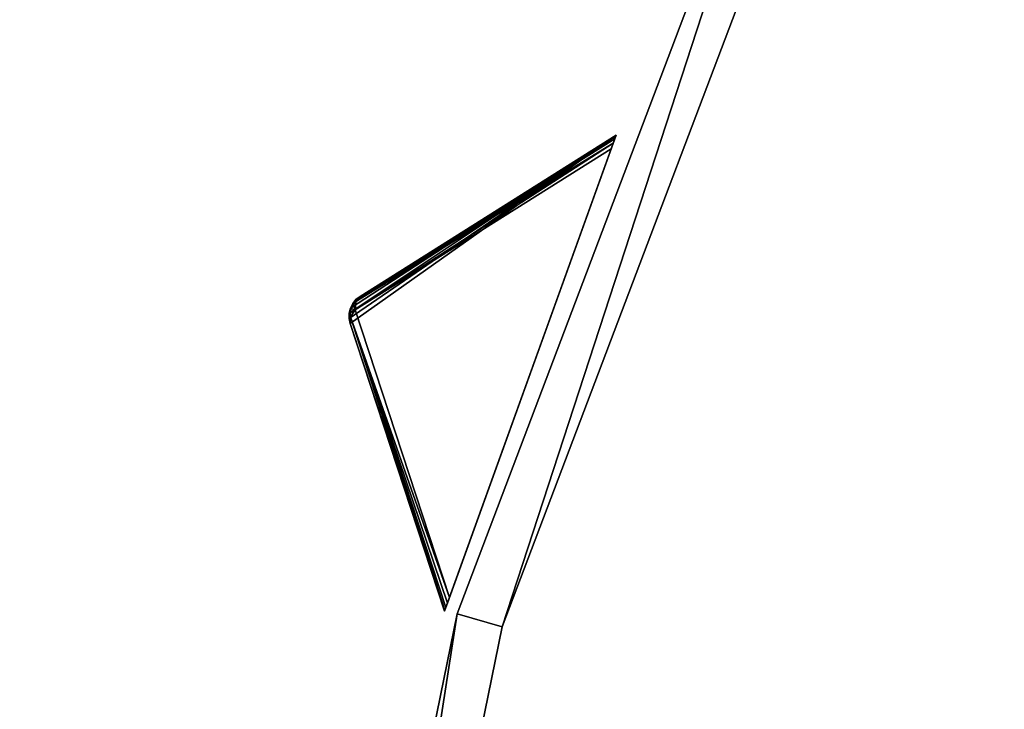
# Model space of a CAD drawing. Extents: x 0 to 712, y 0 to 712.
# Tile 148 of 256: x 85 to 127, y 425 to 454. Entities that reach past the tile are written whole.
import ezdxf

# ---------------------------------------------------------------- set-up
doc = ezdxf.new("R2010")
doc.units = 0
doc.header["$LTSCALE"] = 25.4
doc.layers.get('0').update_dxf_attribs({"color": 13, "linetype": 'CONTINUOUS'})

# ---------------------------------------------------------------- blocks, each defined once
blk = doc.blocks.new('GRUPUJ_12')
at = {"color": 0}
mesh = blk.add_polyface(dxfattribs=at)
corners = [(0, 334.731, 403.847), (1.997, 334.841, 403.847), (1.462, 391.844, 403.847), (7.718, 278.124, 403.847), (9.671, 278.553, 403.847), (24.417, 223.488, 403.847), (26.276, 224.224, 403.847), (49.663, 172.237, 403.847), (51.38, 173.263, 403.847), (82.804, 125.7, 403.847), (84.334, 126.988, 403.847), (122.98, 85.082, 403.847), (124.285, 86.599, 403.847), (145.389, 67.329, 403.847), (146.566, 68.945, 403.847), (169.152, 51.435, 403.847), (170.196, 53.141, 403.847), (220.124, 25.63, 403.847), (220.881, 27.482, 403.847), (274.575, 8.336, 403.847), (275.025, 10.285, 403.847), (331.094, 0, 403.847), (331.226, 1.996, 403.847), (388.22, 0.838, 403.847), (388.029, 2.829, 403.847), (443.963, 12.764, 403.847), (444.47, 10.83, 403.847), (497.579, 31.543, 403.847), (498.39, 29.714, 403.847), (547.489, 58.679, 403.847), (548.582, 57.004, 403.847), (592.399, 93.469, 403.847), (593.747, 91.992, 403.847), (631.147, 135.014, 403.847), (632.714, 133.772, 403.847), (662.728, 182.235, 403.847), (664.475, 181.261, 403.847), (686.326, 233.912, 403.847), (688.207, 233.23, 403.847), (701.329, 288.704, 403.847), (703.294, 288.333, 403.847), (707.348, 345.194, 403.847), (709.348, 345.143, 403.847), (3.451, 391.632, 403.847), (12.067, 447.982, 403.847), (13.996, 447.454, 403.847), (31.54, 501.693, 403.847), (33.36, 500.862, 403.847), (59.377, 551.584, 403.847), (61.039, 550.472, 403.847), (94.856, 596.363, 403.847), (96.318, 594.999, 403.847), (137.059, 634.872, 403.847), (138.283, 633.291, 403.847), (184.892, 666.112, 403.847), (185.847, 664.355, 403.847), (237.117, 689.274, 403.847), (237.778, 687.387, 403.847), (292.382, 703.759, 403.847), (292.732, 701.79, 403.847), (349.254, 709.192, 403.847), (349.284, 707.192, 403.847), (406.262, 705.431, 403.847), (405.97, 703.452, 403.847), (461.322, 690.668, 403.847), (461.927, 692.574, 403.847), (513.907, 669.17, 403.847), (514.81, 670.954, 403.847), (562.362, 639.515, 403.847), (563.54, 641.131, 403.847), (605.432, 602.471, 403.847), (606.854, 603.878, 403.847), (642.003, 558.999, 403.847), (643.632, 560.159, 403.847), (671.127, 510.222, 403.847), (672.921, 511.106, 403.847), (692.049, 457.406, 403.847), (693.962, 457.991, 403.847), (704.228, 401.918, 403.847), (706.21, 402.188, 403.847)]
mesh.append_faces([[corners[k] for k in face] for face in [(0, 1, 2), (1, 3, 4), (4, 5, 6), (6, 7, 8), (8, 9, 10), (10, 11, 12), (12, 13, 14), (14, 15, 16), (16, 17, 18), (18, 19, 20), (20, 21, 22), (22, 23, 24), (24, 23, 25), (25, 26, 27), (27, 28, 29), (29, 30, 31), (31, 32, 33), (33, 34, 35), (35, 36, 37), (37, 38, 39), (39, 40, 41), (2, 43, 44), (43, 2, 1), (44, 45, 46), (46, 47, 48), (48, 49, 50), (50, 51, 52), (52, 53, 54), (54, 55, 56), (56, 57, 58), (58, 59, 60), (60, 61, 62), (62, 64, 65), (65, 66, 67), (67, 68, 69), (69, 70, 71), (71, 72, 73), (73, 74, 75), (75, 76, 77), (77, 78, 79), (79, 41, 42)]], dxfattribs={"vtx0": -1, "vtx1": -1, "color": 0})
mesh.append_faces([[corners[k] for k in face] for face in [(1, 0, 3), (4, 3, 5), (6, 5, 7), (8, 7, 9), (10, 9, 11), (12, 11, 13), (14, 13, 15), (16, 15, 17), (18, 17, 19), (20, 19, 21), (22, 21, 23), (25, 23, 26), (27, 26, 28), (29, 28, 30), (31, 30, 32), (33, 32, 34), (35, 34, 36), (37, 36, 38), (39, 38, 40), (41, 40, 42), (44, 43, 45), (46, 45, 47), (48, 47, 49), (50, 49, 51), (52, 51, 53), (54, 53, 55), (56, 55, 57), (58, 57, 59), (60, 59, 61), (62, 61, 63), (62, 63, 64), (65, 64, 66), (67, 66, 68), (69, 68, 70), (71, 70, 72), (73, 72, 74), (75, 74, 76), (77, 76, 78), (79, 78, 41)]], dxfattribs={"vtx0": -1, "vtx2": -1, "color": 0})
mesh = blk.add_polyface(dxfattribs=at)
corners = [(1.462, 391.844, 383.847), (3.451, 391.632, 383.847), (1.997, 334.841, 383.847), (12.067, 447.982, 383.847), (13.996, 447.454, 383.847), (31.54, 501.693, 383.847), (33.36, 500.862, 383.847), (59.377, 551.584, 383.847), (61.039, 550.472, 383.847), (94.856, 596.363, 383.847), (96.318, 594.999, 383.847), (137.059, 634.872, 383.847), (138.283, 633.291, 383.847), (184.892, 666.112, 383.847), (185.847, 664.355, 383.847), (237.117, 689.274, 383.847), (237.778, 687.387, 383.847), (292.382, 703.759, 383.847), (292.732, 701.79, 383.847), (349.254, 709.192, 383.847), (349.284, 707.192, 383.847), (406.262, 705.431, 383.847), (405.97, 703.452, 383.847), (461.322, 690.668, 383.847), (461.927, 692.574, 383.847), (513.907, 669.17, 383.847), (514.81, 670.954, 383.847), (562.362, 639.515, 383.847), (563.54, 641.131, 383.847), (605.432, 602.471, 383.847), (606.854, 603.878, 383.847), (642.003, 558.999, 383.847), (643.632, 560.159, 383.847), (671.127, 510.222, 383.847), (672.921, 511.106, 383.847), (692.049, 457.406, 383.847), (693.962, 457.991, 383.847), (704.228, 401.918, 383.847), (706.21, 402.188, 383.847), (707.348, 345.194, 383.847), (709.348, 345.143, 383.847), (0, 334.731, 383.847), (7.718, 278.124, 383.847), (9.671, 278.553, 383.847), (24.417, 223.488, 383.847), (26.276, 224.224, 383.847), (49.663, 172.237, 383.847), (51.38, 173.263, 383.847), (82.804, 125.7, 383.847), (84.334, 126.988, 383.847), (122.98, 85.082, 383.847), (124.285, 86.599, 383.847), (145.389, 67.329, 383.847), (146.566, 68.945, 383.847), (169.152, 51.435, 383.847), (170.196, 53.141, 383.847), (220.124, 25.63, 383.847), (220.881, 27.482, 383.847), (274.575, 8.336, 383.847), (275.025, 10.285, 383.847), (331.094, 0, 383.847), (331.226, 1.996, 383.847), (388.22, 0.838, 383.847), (388.029, 2.829, 383.847), (443.963, 12.764, 383.847), (444.47, 10.83, 383.847), (497.579, 31.543, 383.847), (498.39, 29.714, 383.847), (547.489, 58.679, 383.847), (548.582, 57.004, 383.847), (592.399, 93.469, 383.847), (593.747, 91.992, 383.847), (631.147, 135.014, 383.847), (632.714, 133.772, 383.847), (662.728, 182.235, 383.847), (664.475, 181.261, 383.847), (686.326, 233.912, 383.847), (688.207, 233.23, 383.847), (701.329, 288.704, 383.847), (703.294, 288.333, 383.847)]
mesh.append_faces([[corners[k] for k in face] for face in [(1, 3, 4), (4, 5, 6), (6, 7, 8), (8, 9, 10), (10, 11, 12), (12, 13, 14), (14, 15, 16), (16, 17, 18), (18, 19, 20), (20, 21, 22), (22, 21, 23), (23, 24, 25), (25, 26, 27), (27, 28, 29), (29, 30, 31), (31, 32, 33), (33, 34, 35), (35, 36, 37), (37, 38, 39), (41, 2, 42), (42, 43, 44), (44, 45, 46), (46, 47, 48), (48, 49, 50), (50, 51, 52), (52, 53, 54), (54, 55, 56), (56, 57, 58), (58, 59, 60), (60, 61, 62), (62, 64, 65), (65, 66, 67), (67, 68, 69), (69, 70, 71), (71, 72, 73), (73, 74, 75), (75, 76, 77), (77, 78, 79), (79, 39, 40)]], dxfattribs={"vtx0": -1, "vtx1": -1, "color": 0})
mesh.append_faces([[corners[k] for k in face] for face in [(0, 1, 2), (1, 0, 3), (4, 3, 5), (6, 5, 7), (8, 7, 9), (10, 9, 11), (12, 11, 13), (14, 13, 15), (16, 15, 17), (18, 17, 19), (20, 19, 21), (23, 21, 24), (25, 24, 26), (27, 26, 28), (29, 28, 30), (31, 30, 32), (33, 32, 34), (35, 34, 36), (37, 36, 38), (39, 38, 40), (2, 41, 0), (42, 2, 43), (44, 43, 45), (46, 45, 47), (48, 47, 49), (50, 49, 51), (52, 51, 53), (54, 53, 55), (56, 55, 57), (58, 57, 59), (60, 59, 61), (62, 61, 63), (62, 63, 64), (65, 64, 66), (67, 66, 68), (69, 68, 70), (71, 70, 72), (73, 72, 74), (75, 74, 76), (77, 76, 78), (79, 78, 39)]], dxfattribs={"vtx0": -1, "vtx2": -1, "color": 0})
mesh = blk.add_polyface(dxfattribs=at)
corners = [(13.987, 284.721, 390.847), (9.244, 340.318, 390.847), (7.246, 340.238, 390.847), (15.946, 285.121, 390.847), (29.546, 231.005, 390.847), (31.416, 231.714, 390.847), (53.52, 180.48, 390.847), (55.252, 181.48, 390.847), (85.289, 134.455, 390.847), (86.838, 135.72, 390.847), (124.029, 94.122, 390.847), (125.355, 95.62, 390.847), (168.737, 60.526, 390.847), (169.806, 62.217, 390.847), (218.256, 34.537, 390.847), (219.04, 36.377, 390.847), (271.302, 16.828, 390.847), (271.781, 18.77, 390.847), (326.502, 7.857, 390.847), (326.663, 9.85, 390.847), (354.464, 6.73, 390.847), (354.464, 8.73, 390.847), (382.426, 7.857, 390.847), (382.265, 9.85, 390.847), (437.148, 18.77, 390.847), (437.626, 16.828, 390.847), (489.889, 36.377, 390.847), (490.672, 34.537, 390.847), (539.122, 62.217, 390.847), (540.191, 60.526, 390.847), (583.573, 95.62, 390.847), (584.899, 94.122, 390.847), (622.09, 135.72, 390.847), (623.639, 134.455, 390.847), (653.676, 181.48, 390.847), (655.408, 180.48, 390.847), (677.512, 231.714, 390.847), (679.382, 231.005, 390.847), (692.982, 285.121, 390.847), (694.941, 284.721, 390.847), (699.684, 340.318, 390.847), (701.682, 340.238, 390.847), (9.498, 396.116, 390.847), (11.483, 395.875, 390.847), (20.684, 450.911, 390.847), (22.605, 450.354, 390.847), (40.515, 503.201, 390.847), (42.322, 502.343, 390.847), (68.477, 551.632, 390.847), (70.123, 550.496, 390.847), (103.846, 594.952, 390.847), (105.289, 593.566, 390.847), (145.706, 632.036, 390.847), (146.908, 630.437, 390.847), (192.973, 661.926, 390.847), (193.902, 660.155, 390.847), (244.422, 683.846, 390.847), (245.055, 681.949, 390.847), (298.721, 697.23, 390.847), (299.042, 695.256, 390.847), (354.464, 701.73, 390.847), (354.464, 699.73, 390.847), (409.886, 695.256, 390.847), (410.207, 697.23, 390.847), (463.873, 681.949, 390.847), (464.506, 683.846, 390.847), (515.026, 660.155, 390.847), (515.955, 661.926, 390.847), (562.021, 630.437, 390.847), (563.222, 632.036, 390.847), (603.64, 593.566, 390.847), (605.082, 594.952, 390.847), (638.805, 550.496, 390.847), (640.451, 551.632, 390.847), (666.606, 502.343, 390.847), (668.413, 503.201, 390.847), (686.323, 450.354, 390.847), (688.244, 450.911, 390.847), (697.445, 395.875, 390.847), (699.43, 396.116, 390.847)]
mesh.append_faces([[corners[k] for k in face] for face in [(0, 1, 2), (1, 0, 3), (3, 4, 5), (5, 6, 7), (7, 8, 9), (9, 10, 11), (11, 12, 13), (13, 14, 15), (15, 16, 17), (17, 18, 19), (19, 20, 21), (21, 22, 23), (23, 22, 24), (24, 25, 26), (26, 27, 28), (28, 29, 30), (30, 31, 32), (32, 33, 34), (34, 35, 36), (36, 37, 38), (38, 39, 40), (42, 43, 44), (44, 45, 46), (46, 47, 48), (48, 49, 50), (50, 51, 52), (52, 53, 54), (54, 55, 56), (56, 57, 58), (58, 59, 60), (60, 62, 63), (63, 64, 65), (65, 66, 67), (67, 68, 69), (69, 70, 71), (71, 72, 73), (73, 74, 75), (75, 76, 77), (77, 78, 79), (79, 40, 41)]], dxfattribs={"vtx0": -1, "vtx1": -1, "color": 0})
mesh.append_faces([[corners[k] for k in face] for face in [(3, 0, 4), (5, 4, 6), (7, 6, 8), (9, 8, 10), (11, 10, 12), (13, 12, 14), (15, 14, 16), (17, 16, 18), (19, 18, 20), (21, 20, 22), (24, 22, 25), (26, 25, 27), (28, 27, 29), (30, 29, 31), (32, 31, 33), (34, 33, 35), (36, 35, 37), (38, 37, 39), (40, 39, 41), (1, 42, 2), (42, 1, 43), (44, 43, 45), (46, 45, 47), (48, 47, 49), (50, 49, 51), (52, 51, 53), (54, 53, 55), (56, 55, 57), (58, 57, 59), (60, 59, 61), (60, 61, 62), (63, 62, 64), (65, 64, 66), (67, 66, 68), (69, 68, 70), (71, 70, 72), (73, 72, 74), (75, 74, 76), (77, 76, 78), (79, 78, 40)]], dxfattribs={"vtx0": -1, "vtx2": -1, "color": 0})
mesh = blk.add_polyface(dxfattribs=at)
corners = [(9.498, 396.116, 383.847), (9.244, 340.318, 383.847), (7.246, 340.238, 383.847), (11.483, 395.875, 383.847), (20.684, 450.911, 383.847), (22.605, 450.354, 383.847), (40.515, 503.201, 383.847), (42.322, 502.343, 383.847), (68.477, 551.632, 383.847), (70.123, 550.496, 383.847), (103.846, 594.952, 383.847), (105.289, 593.566, 383.847), (145.706, 632.036, 383.847), (146.908, 630.437, 383.847), (192.973, 661.926, 383.847), (193.902, 660.155, 383.847), (244.422, 683.846, 383.847), (245.055, 681.949, 383.847), (298.721, 697.23, 383.847), (299.042, 695.256, 383.847), (354.464, 701.73, 383.847), (354.464, 699.73, 383.847), (410.207, 697.23, 383.847), (409.886, 695.256, 383.847), (463.873, 681.949, 383.847), (464.506, 683.846, 383.847), (515.026, 660.155, 383.847), (515.955, 661.926, 383.847), (562.021, 630.437, 383.847), (563.222, 632.036, 383.847), (603.64, 593.566, 383.847), (605.082, 594.952, 383.847), (638.805, 550.496, 383.847), (640.451, 551.632, 383.847), (666.606, 502.343, 383.847), (668.413, 503.201, 383.847), (686.323, 450.354, 383.847), (688.244, 450.911, 383.847), (697.445, 395.875, 383.847), (699.43, 396.116, 383.847), (699.684, 340.318, 383.847), (701.682, 340.238, 383.847), (13.987, 284.721, 383.847), (15.946, 285.121, 383.847), (29.546, 231.005, 383.847), (31.416, 231.714, 383.847), (53.52, 180.48, 383.847), (55.252, 181.48, 383.847), (85.289, 134.455, 383.847), (86.838, 135.72, 383.847), (124.029, 94.122, 383.847), (125.355, 95.62, 383.847), (168.737, 60.526, 383.847), (169.806, 62.217, 383.847), (218.256, 34.537, 383.847), (219.04, 36.377, 383.847), (271.302, 16.828, 383.847), (271.781, 18.77, 383.847), (326.502, 7.857, 383.847), (326.663, 9.85, 383.847), (354.464, 6.73, 383.847), (354.464, 8.73, 383.847), (382.265, 9.85, 383.847), (382.426, 7.857, 383.847), (437.148, 18.77, 383.847), (437.626, 16.828, 383.847), (489.889, 36.377, 383.847), (490.672, 34.537, 383.847), (539.122, 62.217, 383.847), (540.191, 60.526, 383.847), (583.573, 95.62, 383.847), (584.899, 94.122, 383.847), (622.09, 135.72, 383.847), (623.639, 134.455, 383.847), (653.676, 181.48, 383.847), (655.408, 180.48, 383.847), (677.512, 231.714, 383.847), (679.382, 231.005, 383.847), (692.982, 285.121, 383.847), (694.941, 284.721, 383.847)]
mesh.append_faces([[corners[k] for k in face] for face in [(0, 1, 2), (1, 0, 3), (3, 4, 5), (5, 6, 7), (7, 8, 9), (9, 10, 11), (11, 12, 13), (13, 14, 15), (15, 16, 17), (17, 18, 19), (19, 20, 21), (21, 22, 23), (23, 22, 24), (24, 25, 26), (26, 27, 28), (28, 29, 30), (30, 31, 32), (32, 33, 34), (34, 35, 36), (36, 37, 38), (38, 39, 40), (42, 43, 44), (44, 45, 46), (46, 47, 48), (48, 49, 50), (50, 51, 52), (52, 53, 54), (54, 55, 56), (56, 57, 58), (58, 59, 60), (60, 62, 63), (63, 64, 65), (65, 66, 67), (67, 68, 69), (69, 70, 71), (71, 72, 73), (73, 74, 75), (75, 76, 77), (77, 78, 79), (79, 40, 41)]], dxfattribs={"vtx0": -1, "vtx1": -1, "color": 0})
mesh.append_faces([[corners[k] for k in face] for face in [(3, 0, 4), (5, 4, 6), (7, 6, 8), (9, 8, 10), (11, 10, 12), (13, 12, 14), (15, 14, 16), (17, 16, 18), (19, 18, 20), (21, 20, 22), (24, 22, 25), (26, 25, 27), (28, 27, 29), (30, 29, 31), (32, 31, 33), (34, 33, 35), (36, 35, 37), (38, 37, 39), (40, 39, 41), (1, 42, 2), (42, 1, 43), (44, 43, 45), (46, 45, 47), (48, 47, 49), (50, 49, 51), (52, 51, 53), (54, 53, 55), (56, 55, 57), (58, 57, 59), (60, 59, 61), (60, 61, 62), (63, 62, 64), (65, 64, 66), (67, 66, 68), (69, 68, 70), (71, 70, 72), (73, 72, 74), (75, 74, 76), (77, 76, 78), (79, 78, 40)]], dxfattribs={"vtx0": -1, "vtx2": -1, "color": 0})
mesh = blk.add_polyface(dxfattribs=at)
corners = [(92.177, 343.66, 271.847), (94.175, 343.741, 271.847), (93.878, 385.871, 271.847), (97.269, 301.723, 271.847), (99.229, 302.123, 271.847), (109.022, 261.146, 271.847), (110.892, 261.855, 271.847), (127.132, 222.98, 271.847), (128.864, 223.98, 271.847), (151.13, 188.213, 271.847), (152.68, 189.478, 271.847), (180.394, 157.746, 271.847), (181.721, 159.243, 271.847), (214.167, 132.368, 271.847), (215.236, 134.058, 271.847), (251.573, 112.735, 271.847), (252.357, 114.575, 271.847), (291.644, 99.358, 271.847), (292.122, 101.3, 271.847), (333.342, 92.581, 271.847), (333.503, 94.575, 271.847), (354.464, 91.73, 271.847), (354.464, 93.73, 271.847), (375.587, 92.581, 271.847), (375.426, 94.575, 271.847), (416.806, 101.3, 271.847), (417.284, 99.358, 271.847), (456.571, 114.575, 271.847), (457.355, 112.735, 271.847), (493.692, 134.058, 271.847), (494.761, 132.368, 271.847), (527.208, 159.243, 271.847), (528.534, 157.746, 271.847), (556.249, 189.478, 271.847), (557.798, 188.213, 271.847), (580.064, 223.98, 271.847), (581.796, 222.98, 271.847), (598.036, 261.855, 271.847), (599.906, 261.146, 271.847), (609.7, 302.123, 271.847), (611.659, 301.723, 271.847), (614.753, 343.741, 271.847), (616.751, 343.66, 271.847), (615.05, 385.871, 271.847), (95.863, 385.63, 271.847), (102.328, 427.262, 271.847), (104.249, 426.706, 271.847), (117.308, 466.762, 271.847), (119.115, 465.904, 271.847), (138.431, 503.347, 271.847), (140.077, 502.211, 271.847), (165.148, 536.07, 271.847), (166.591, 534.685, 271.847), (196.769, 564.084, 271.847), (197.971, 562.485, 271.847), (232.474, 586.662, 271.847), (233.404, 584.891, 271.847), (271.339, 603.221, 271.847), (271.972, 601.324, 271.847), (312.356, 613.331, 271.847), (312.677, 611.357, 271.847), (354.464, 616.73, 271.847), (354.464, 614.73, 271.847), (396.251, 611.357, 271.847), (396.572, 613.331, 271.847), (436.956, 601.324, 271.847), (437.589, 603.221, 271.847), (475.524, 584.891, 271.847), (476.454, 586.662, 271.847), (510.957, 562.485, 271.847), (512.159, 564.084, 271.847), (542.337, 534.685, 271.847), (543.78, 536.07, 271.847), (568.851, 502.211, 271.847), (570.497, 503.347, 271.847), (589.813, 465.904, 271.847), (591.62, 466.762, 271.847), (604.679, 426.706, 271.847), (606.6, 427.262, 271.847), (613.065, 385.63, 271.847)]
mesh.append_faces([[corners[k] for k in face] for face in [(0, 1, 2), (1, 3, 4), (4, 5, 6), (6, 7, 8), (8, 9, 10), (10, 11, 12), (12, 13, 14), (14, 15, 16), (16, 17, 18), (18, 19, 20), (20, 21, 22), (22, 23, 24), (24, 23, 25), (25, 26, 27), (27, 28, 29), (29, 30, 31), (31, 32, 33), (33, 34, 35), (35, 36, 37), (37, 38, 39), (39, 40, 41), (2, 44, 45), (44, 2, 1), (45, 46, 47), (47, 48, 49), (49, 50, 51), (51, 52, 53), (53, 54, 55), (55, 56, 57), (57, 58, 59), (59, 60, 61), (61, 63, 64), (64, 65, 66), (66, 67, 68), (68, 69, 70), (70, 71, 72), (72, 73, 74), (74, 75, 76), (76, 77, 78), (78, 79, 43)]], dxfattribs={"vtx0": -1, "vtx1": -1, "color": 0})
mesh.append_faces([[corners[k] for k in face] for face in [(1, 0, 3), (4, 3, 5), (6, 5, 7), (8, 7, 9), (10, 9, 11), (12, 11, 13), (14, 13, 15), (16, 15, 17), (18, 17, 19), (20, 19, 21), (22, 21, 23), (25, 23, 26), (27, 26, 28), (29, 28, 30), (31, 30, 32), (33, 32, 34), (35, 34, 36), (37, 36, 38), (39, 38, 40), (41, 40, 42), (41, 42, 43), (45, 44, 46), (47, 46, 48), (49, 48, 50), (51, 50, 52), (53, 52, 54), (55, 54, 56), (57, 56, 58), (59, 58, 60), (61, 60, 62), (61, 62, 63), (64, 63, 65), (66, 65, 67), (68, 67, 69), (70, 69, 71), (72, 71, 73), (74, 73, 75), (76, 75, 77), (78, 77, 79), (43, 79, 41)]], dxfattribs={"vtx0": -1, "vtx2": -1, "color": 0})
mesh = blk.add_polyface(dxfattribs=at)
corners = [(93.878, 385.871, 264.847), (95.863, 385.63, 264.847), (94.175, 343.741, 264.847), (102.328, 427.262, 264.847), (104.249, 426.706, 264.847), (117.308, 466.762, 264.847), (119.115, 465.904, 264.847), (138.431, 503.347, 264.847), (140.077, 502.211, 264.847), (165.148, 536.07, 264.847), (166.591, 534.685, 264.847), (196.769, 564.084, 264.847), (197.971, 562.485, 264.847), (232.474, 586.662, 264.847), (233.404, 584.891, 264.847), (271.339, 603.221, 264.847), (271.972, 601.324, 264.847), (312.356, 613.331, 264.847), (312.677, 611.357, 264.847), (354.464, 616.73, 264.847), (354.464, 614.73, 264.847), (396.572, 613.331, 264.847), (396.251, 611.357, 264.847), (436.956, 601.324, 264.847), (437.589, 603.221, 264.847), (475.524, 584.891, 264.847), (476.454, 586.662, 264.847), (510.957, 562.485, 264.847), (512.159, 564.084, 264.847), (542.337, 534.685, 264.847), (543.78, 536.07, 264.847), (568.851, 502.211, 264.847), (570.497, 503.347, 264.847), (589.813, 465.904, 264.847), (591.62, 466.762, 264.847), (604.679, 426.706, 264.847), (606.6, 427.262, 264.847), (613.065, 385.63, 264.847), (615.05, 385.871, 264.847), (614.753, 343.741, 264.847), (92.177, 343.66, 264.847), (97.269, 301.723, 264.847), (99.229, 302.123, 264.847), (109.022, 261.146, 264.847), (110.892, 261.855, 264.847), (127.132, 222.98, 264.847), (128.864, 223.98, 264.847), (151.13, 188.213, 264.847), (152.68, 189.478, 264.847), (180.394, 157.746, 264.847), (181.721, 159.243, 264.847), (214.167, 132.368, 264.847), (215.236, 134.058, 264.847), (251.573, 112.735, 264.847), (252.357, 114.575, 264.847), (291.644, 99.358, 264.847), (292.122, 101.3, 264.847), (333.342, 92.581, 264.847), (333.503, 94.575, 264.847), (354.464, 91.73, 264.847), (354.464, 93.73, 264.847), (375.426, 94.575, 264.847), (375.587, 92.581, 264.847), (416.806, 101.3, 264.847), (417.284, 99.358, 264.847), (456.571, 114.575, 264.847), (457.355, 112.735, 264.847), (493.692, 134.058, 264.847), (494.761, 132.368, 264.847), (527.208, 159.243, 264.847), (528.534, 157.746, 264.847), (556.249, 189.478, 264.847), (557.798, 188.213, 264.847), (580.064, 223.98, 264.847), (581.796, 222.98, 264.847), (598.036, 261.855, 264.847), (599.906, 261.146, 264.847), (609.7, 302.123, 264.847), (611.659, 301.723, 264.847), (616.751, 343.66, 264.847)]
mesh.append_faces([[corners[k] for k in face] for face in [(1, 3, 4), (4, 5, 6), (6, 7, 8), (8, 9, 10), (10, 11, 12), (12, 13, 14), (14, 15, 16), (16, 17, 18), (18, 19, 20), (20, 21, 22), (22, 21, 23), (23, 24, 25), (25, 26, 27), (27, 28, 29), (29, 30, 31), (31, 32, 33), (33, 34, 35), (35, 36, 37), (37, 38, 39), (40, 2, 41), (41, 42, 43), (43, 44, 45), (45, 46, 47), (47, 48, 49), (49, 50, 51), (51, 52, 53), (53, 54, 55), (55, 56, 57), (57, 58, 59), (59, 61, 62), (62, 63, 64), (64, 65, 66), (66, 67, 68), (68, 69, 70), (70, 71, 72), (72, 73, 74), (74, 75, 76), (76, 77, 78), (78, 39, 79), (79, 39, 38)]], dxfattribs={"vtx0": -1, "vtx1": -1, "color": 0})
mesh.append_faces([[corners[k] for k in face] for face in [(0, 1, 2), (1, 0, 3), (4, 3, 5), (6, 5, 7), (8, 7, 9), (10, 9, 11), (12, 11, 13), (14, 13, 15), (16, 15, 17), (18, 17, 19), (20, 19, 21), (23, 21, 24), (25, 24, 26), (27, 26, 28), (29, 28, 30), (31, 30, 32), (33, 32, 34), (35, 34, 36), (37, 36, 38), (2, 40, 0), (41, 2, 42), (43, 42, 44), (45, 44, 46), (47, 46, 48), (49, 48, 50), (51, 50, 52), (53, 52, 54), (55, 54, 56), (57, 56, 58), (59, 58, 60), (59, 60, 61), (62, 61, 63), (64, 63, 65), (66, 65, 67), (68, 67, 69), (70, 69, 71), (72, 71, 73), (74, 73, 75), (76, 75, 77), (78, 77, 39)]], dxfattribs={"vtx0": -1, "vtx2": -1, "color": 0})
mesh = blk.add_polyface(dxfattribs=at)
corners = [(117.308, 466.762, 271.847), (102.328, 427.262, 264.847), (102.328, 427.262, 271.847), (117.308, 466.762, 264.847)]
mesh.append_faces([[corners[k] for k in face] for face in [(0, 1, 2), (1, 0, 3)]], dxfattribs={"vtx0": -1, "color": 0})
mesh = blk.add_polyface(dxfattribs=at)
corners = [(119.115, 465.904, 264.847), (104.249, 426.706, 271.847), (104.249, 426.706, 264.847), (119.115, 465.904, 271.847)]
mesh.append_faces([[corners[k] for k in face] for face in [(0, 1, 2), (1, 0, 3)]], dxfattribs={"vtx0": -1, "color": 0})
mesh = blk.add_polyface(dxfattribs=at)
corners = [(102.328, 427.262, 271.847), (93.878, 385.871, 264.847), (93.878, 385.871, 271.847), (102.328, 427.262, 264.847)]
mesh.append_faces([[corners[k] for k in face] for face in [(0, 1, 2), (1, 0, 3)]], dxfattribs={"vtx0": -1, "color": 0})
mesh = blk.add_polyface(dxfattribs=at)
corners = [(104.249, 426.706, 264.847), (95.863, 385.63, 271.847), (95.863, 385.63, 264.847), (104.249, 426.706, 271.847)]
mesh.append_faces([[corners[k] for k in face] for face in [(0, 1, 2), (1, 0, 3)]], dxfattribs={"vtx0": -1, "color": 0})
blk = doc.blocks.new('GRUPUJ_9')
at = {"color": 254}
mesh = blk.add_polyface(dxfattribs=at)
corners = [(110.633, 449.433, 276), (99.329, 441.427, 265.866), (103.339, 429.208, 276), (99.284, 441.643, 265.717), (99.287, 441.864, 265.625), (99.338, 442.078, 265.594), (99.436, 442.276, 265.625), (99.574, 442.448, 265.717), (99.747, 442.585, 265.866)]
mesh.append_faces([[corners[k] for k in face] for face in [(0, 1, 2), (7, 0, 8)]], dxfattribs={"vtx0": -1, "color": 254})
mesh.append_faces([[corners[k] for k in face] for face in [(1, 0, 3), (3, 0, 4), (4, 0, 5), (5, 0, 6), (6, 0, 7)]], dxfattribs={"vtx0": -1, "vtx1": -1, "color": 254})
mesh = blk.add_polyface(dxfattribs=at)
corners = [(99.572, 442.359, 136.41), (110.633, 449.433, 126.616), (110.619, 449.394, 126.357)]
mesh.append_faces([[corners[k] for k in face] for face in [(0, 1, 2)]], dxfattribs={"color": 254})
mesh = blk.add_polyface(dxfattribs=at)
corners = [(99.747, 442.585, 136.75), (110.633, 449.433, 126.616), (99.572, 442.359, 136.41)]
mesh.append_faces([[corners[k] for k in face] for face in [(0, 1, 2)]], dxfattribs={"color": 254})
mesh = blk.add_polyface(dxfattribs=at)
corners = [(99.572, 442.359, 136.41), (110.619, 449.394, 126.357), (110.578, 449.28, 126.162)]
mesh.append_faces([[corners[k] for k in face] for face in [(0, 1, 2)]], dxfattribs={"color": 254})
mesh = blk.add_polyface(dxfattribs=at)
corners = [(110.578, 449.28, 126.162), (110.512, 449.097, 126.041), (99.572, 442.359, 136.41)]
mesh.append_faces([[corners[k] for k in face] for face in [(0, 1, 2)]], dxfattribs={"color": 254})
mesh = blk.add_polyface(dxfattribs=at)
corners = [(99.747, 442.585, 136.75), (110.633, 449.433, 276), (110.633, 449.433, 126.616), (99.747, 442.585, 265.866)]
mesh.append_faces([[corners[k] for k in face] for face in [(0, 1, 2), (1, 0, 3)]], dxfattribs={"vtx0": -1, "color": 254})
mesh = blk.add_polyface(dxfattribs=at)
corners = [(103.353, 429.246, 126.357), (103.339, 429.208, 276), (103.339, 429.208, 126.616), (110.633, 449.433, 276), (103.394, 429.36, 126.162), (103.46, 429.543, 126.041), (103.548, 429.787, 126), (110.424, 448.854, 126), (110.512, 449.097, 126.041), (110.578, 449.28, 126.162), (110.619, 449.394, 126.357), (110.633, 449.433, 126.616)]
mesh.append_faces([[corners[k] for k in face] for face in [(0, 1, 2), (3, 10, 11)]], dxfattribs={"vtx0": -1, "color": 254})
mesh.append_faces([[corners[k] for k in face] for face in [(1, 0, 3)]], dxfattribs={"vtx0": -1, "vtx1": -1, "color": 254})
mesh.append_faces([[corners[k] for k in face] for face in [(3, 0, 4), (3, 4, 5), (3, 5, 6), (3, 6, 7), (3, 7, 8), (3, 8, 9), (3, 9, 10)]], dxfattribs={"vtx0": -1, "vtx2": -1, "color": 254})
mesh = blk.add_polyface(dxfattribs=at)
corners = [(110.512, 449.097, 126.041), (110.424, 448.854, 126), (99.538, 442.006, 136.134)]
mesh.append_faces([[corners[k] for k in face] for face in [(0, 1, 2)]], dxfattribs={"color": 254})
mesh = blk.add_polyface(dxfattribs=at)
corners = [(110.512, 449.097, 126.041), (99.538, 442.006, 136.134), (99.572, 442.359, 136.41)]
mesh.append_faces([[corners[k] for k in face] for face in [(0, 1, 2)]], dxfattribs={"color": 254})
mesh = blk.add_polyface(dxfattribs=at)
corners = [(110.424, 448.854, 126), (103.548, 429.787, 126), (99.538, 442.006, 136.134)]
mesh.append_faces([[corners[k] for k in face] for face in [(0, 1, 2)]], dxfattribs={"color": 254})
mesh = blk.add_polyface(dxfattribs=at)
corners = [(99.747, 442.585, 136.75), (99.449, 442.241, 136.507), (99.478, 442.338, 136.75)]
mesh.append_faces([[corners[k] for k in face] for face in [(0, 1, 2)]], dxfattribs={"color": 254})
mesh = blk.add_polyface(dxfattribs=at)
corners = [(99.747, 442.585, 136.75), (99.572, 442.359, 136.41), (99.449, 442.241, 136.507)]
mesh.append_faces([[corners[k] for k in face] for face in [(0, 1, 2)]], dxfattribs={"color": 254})
mesh = blk.add_polyface(dxfattribs=at)
corners = [(99.574, 442.448, 265.717), (99.747, 442.585, 136.75), (99.478, 442.338, 136.75)]
mesh.append_faces([[corners[k] for k in face] for face in [(0, 1, 2)]], dxfattribs={"color": 254})
mesh = blk.add_polyface(dxfattribs=at)
corners = [(99.747, 442.585, 265.866), (99.747, 442.585, 136.75), (99.574, 442.448, 265.717)]
mesh.append_faces([[corners[k] for k in face] for face in [(0, 1, 2)]], dxfattribs={"color": 254})
mesh = blk.add_polyface(dxfattribs=at)
corners = [(99.436, 442.276, 136.75), (99.449, 442.241, 136.507), (99.287, 441.864, 136.75)]
mesh.append_faces([[corners[k] for k in face] for face in [(0, 1, 2)]], dxfattribs={"color": 254})
mesh = blk.add_polyface(dxfattribs=at)
corners = [(99.436, 442.276, 136.75), (99.287, 441.864, 265.625), (99.338, 442.078, 265.594)]
mesh.append_faces([[corners[k] for k in face] for face in [(0, 1, 2)]], dxfattribs={"color": 254})
mesh = blk.add_polyface(dxfattribs=at)
corners = [(99.436, 442.276, 136.75), (99.287, 441.864, 136.75), (99.287, 441.864, 265.625)]
mesh.append_faces([[corners[k] for k in face] for face in [(0, 1, 2)]], dxfattribs={"color": 254})
mesh = blk.add_polyface(dxfattribs=at)
corners = [(99.449, 442.241, 136.507), (99.359, 442.071, 136.541), (99.287, 441.864, 136.75)]
mesh.append_faces([[corners[k] for k in face] for face in [(0, 1, 2)]], dxfattribs={"color": 254})
mesh = blk.add_polyface(dxfattribs=at)
corners = [(99.436, 442.276, 136.75), (99.338, 442.078, 265.594), (99.436, 442.276, 265.625)]
mesh.append_faces([[corners[k] for k in face] for face in [(0, 1, 2)]], dxfattribs={"color": 254})
mesh = blk.add_polyface(dxfattribs=at)
corners = [(99.449, 442.241, 136.507), (99.538, 442.006, 136.134), (99.359, 442.071, 136.541)]
mesh.append_faces([[corners[k] for k in face] for face in [(0, 1, 2)]], dxfattribs={"color": 254})
mesh = blk.add_polyface(dxfattribs=at)
corners = [(99.574, 442.448, 265.717), (99.478, 442.338, 136.75), (99.436, 442.276, 265.625)]
mesh.append_faces([[corners[k] for k in face] for face in [(0, 1, 2)]], dxfattribs={"color": 254})
mesh = blk.add_polyface(dxfattribs=at)
corners = [(99.478, 442.338, 136.75), (99.449, 442.241, 136.507), (99.436, 442.276, 136.75)]
mesh.append_faces([[corners[k] for k in face] for face in [(0, 1, 2)]], dxfattribs={"color": 254})
mesh = blk.add_polyface(dxfattribs=at)
corners = [(99.478, 442.338, 136.75), (99.436, 442.276, 136.75), (99.436, 442.276, 265.625)]
mesh.append_faces([[corners[k] for k in face] for face in [(0, 1, 2)]], dxfattribs={"color": 254})
mesh = blk.add_polyface(dxfattribs=at)
corners = [(99.572, 442.359, 136.41), (99.538, 442.006, 136.134), (99.449, 442.241, 136.507)]
mesh.append_faces([[corners[k] for k in face] for face in [(0, 1, 2)]], dxfattribs={"color": 254})
mesh = blk.add_polyface(dxfattribs=at)
corners = [(99.32, 441.882, 136.507), (99.28, 441.789, 136.75), (99.287, 441.864, 136.75)]
mesh.append_faces([[corners[k] for k in face] for face in [(0, 1, 2)]], dxfattribs={"color": 254})
mesh = blk.add_polyface(dxfattribs=at)
corners = [(99.32, 441.882, 136.507), (99.339, 441.712, 136.41), (99.28, 441.789, 136.75)]
mesh.append_faces([[corners[k] for k in face] for face in [(0, 1, 2)]], dxfattribs={"color": 254})
mesh = blk.add_polyface(dxfattribs=at)
corners = [(99.287, 441.864, 136.75), (99.28, 441.789, 136.75), (99.329, 441.427, 265.866)]
mesh.append_faces([[corners[k] for k in face] for face in [(0, 1, 2)]], dxfattribs={"color": 254})
mesh = blk.add_polyface(dxfattribs=at)
corners = [(99.28, 441.789, 136.75), (99.339, 441.712, 136.41), (99.329, 441.427, 136.75)]
mesh.append_faces([[corners[k] for k in face] for face in [(0, 1, 2)]], dxfattribs={"color": 254})
mesh = blk.add_polyface(dxfattribs=at)
corners = [(99.28, 441.789, 136.75), (99.329, 441.427, 136.75), (99.329, 441.427, 265.866)]
mesh.append_faces([[corners[k] for k in face] for face in [(0, 1, 2)]], dxfattribs={"color": 254})
mesh = blk.add_polyface(dxfattribs=at)
corners = [(99.287, 441.864, 136.75), (99.329, 441.427, 265.866), (99.284, 441.643, 265.717)]
mesh.append_faces([[corners[k] for k in face] for face in [(0, 1, 2)]], dxfattribs={"color": 254})
mesh = blk.add_polyface(dxfattribs=at)
corners = [(99.287, 441.864, 136.75), (99.284, 441.643, 265.717), (99.287, 441.864, 265.625)]
mesh.append_faces([[corners[k] for k in face] for face in [(0, 1, 2)]], dxfattribs={"color": 254})
mesh = blk.add_polyface(dxfattribs=at)
corners = [(99.359, 442.071, 136.541), (99.32, 441.882, 136.507), (99.287, 441.864, 136.75)]
mesh.append_faces([[corners[k] for k in face] for face in [(0, 1, 2)]], dxfattribs={"color": 254})
mesh = blk.add_polyface(dxfattribs=at)
corners = [(99.359, 442.071, 136.541), (99.538, 442.006, 136.134), (99.32, 441.882, 136.507)]
mesh.append_faces([[corners[k] for k in face] for face in [(0, 1, 2)]], dxfattribs={"color": 254})
mesh = blk.add_polyface(dxfattribs=at)
corners = [(99.538, 442.006, 136.134), (99.339, 441.712, 136.41), (99.32, 441.882, 136.507)]
mesh.append_faces([[corners[k] for k in face] for face in [(0, 1, 2)]], dxfattribs={"color": 254})
mesh = blk.add_polyface(dxfattribs=at)
corners = [(99.339, 441.712, 136.41), (103.353, 429.246, 126.357), (99.329, 441.427, 136.75)]
mesh.append_faces([[corners[k] for k in face] for face in [(0, 1, 2)]], dxfattribs={"color": 254})
mesh = blk.add_polyface(dxfattribs=at)
corners = [(99.538, 442.006, 136.134), (103.548, 429.787, 126), (99.339, 441.712, 136.41)]
mesh.append_faces([[corners[k] for k in face] for face in [(0, 1, 2)]], dxfattribs={"color": 254})
mesh = blk.add_polyface(dxfattribs=at)
corners = [(99.339, 441.712, 136.41), (103.46, 429.543, 126.041), (103.394, 429.36, 126.162)]
mesh.append_faces([[corners[k] for k in face] for face in [(0, 1, 2)]], dxfattribs={"color": 254})
mesh = blk.add_polyface(dxfattribs=at)
corners = [(99.339, 441.712, 136.41), (103.394, 429.36, 126.162), (103.353, 429.246, 126.357)]
mesh.append_faces([[corners[k] for k in face] for face in [(0, 1, 2)]], dxfattribs={"color": 254})
mesh = blk.add_polyface(dxfattribs=at)
corners = [(99.339, 441.712, 136.41), (103.548, 429.787, 126), (103.46, 429.543, 126.041)]
mesh.append_faces([[corners[k] for k in face] for face in [(0, 1, 2)]], dxfattribs={"color": 254})
mesh = blk.add_polyface(dxfattribs=at)
corners = [(99.329, 441.427, 265.866), (103.339, 429.208, 126.616), (103.339, 429.208, 276), (99.329, 441.427, 136.75)]
mesh.append_faces([[corners[k] for k in face] for face in [(0, 1, 2), (1, 0, 3)]], dxfattribs={"vtx0": -1, "color": 254})
mesh = blk.add_polyface(dxfattribs=at)
corners = [(99.329, 441.427, 136.75), (103.353, 429.246, 126.357), (103.339, 429.208, 126.616)]
mesh.append_faces([[corners[k] for k in face] for face in [(0, 1, 2)]], dxfattribs={"color": 254})
blk = doc.blocks.new('CRISTAL-L-7631-7630_STL')
at = {"color": 0}
blk.add_blockref('GRUPUJ_9', (144.99, -356.06, 144.219), dxfattribs=at)
at = {"color": 8}
blk.add_blockref('GRUPUJ_12', (146.534, -354.23, 165.372), dxfattribs=at)
blk = doc.blocks.new('GRUPUJ_11')
at = {"color": 0}
blk.add_blockref('CRISTAL-L-7631-7630_STL', (-144.99, 356.06, -7.219), dxfattribs=at)

msp = doc.modelspace()

# ---------------------------------------------------------------- block references
at = {"color": 0}
msp.add_blockref('GRUPUJ_11', (0, 0), dxfattribs=at)

doc.saveas('drawing.dxf')
